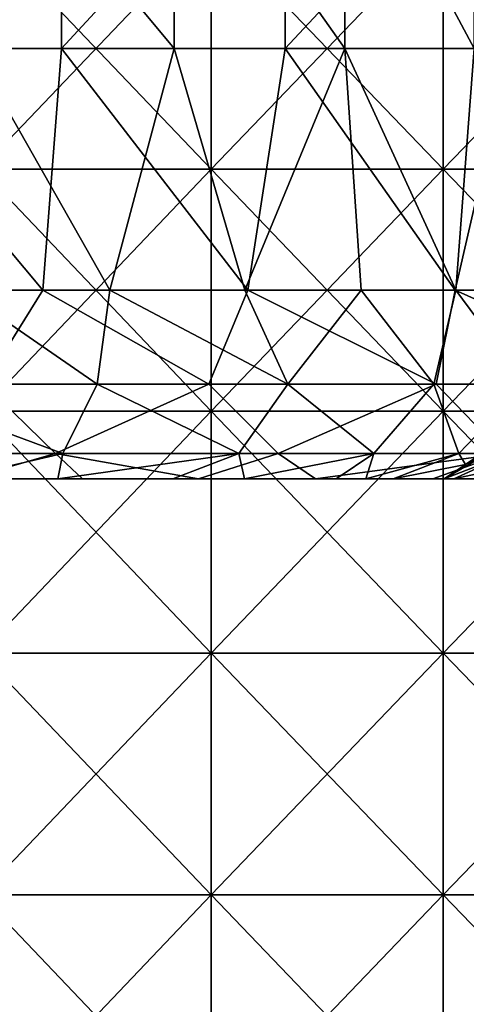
# Model space of a CAD drawing. Header units: inches. Extents: x -4.75 to 4.5, y 0 to 1.88.
# Tile 132 of 256: x -1.09 to -0.94, y 0.33 to 0.65. Entities that reach past the tile are written whole.
import ezdxf

# ---------------------------------------------------------------- set-up
doc = ezdxf.new("R2010")
doc.units = ezdxf.units.IN
doc.header["$LTSCALE"] = 101.851852
doc.header["$MEASUREMENT"] = 0
for name, color, linetype in [('10', 7, 'CONTINUOUS'), ('105', 7, 'CONTINUOUS'), ('11', 7, 'CONTINUOUS'), ('12', 7, 'CONTINUOUS'), ('147', 7, 'CONTINUOUS'), ('154', 7, 'CONTINUOUS'), ('155', 7, 'CONTINUOUS'), ('173', 7, 'CONTINUOUS')]:
    doc.layers.add(name, color=color, linetype=linetype)

msp = doc.modelspace()

# ---------------------------------------------------------------- linework, layer by layer
at = {"layer": '10', "color": 13, "linetype": 'Continuous', "true_color": 0xd67263}
for points in [[(-1.08834, 0.5, 1.6154), (-1.16608, 0.5, 1.6154), (-1.14379, 0.5, 1.69548), (-1.08834, 0.5, 1.6154)], [(-1.16608, 0.5, 1.6154), (-1.08834, 0.5, 1.6154), (-1.08887, 0.5, 1.53532), (-1.16608, 0.5, 1.6154)], [(-1.10111, 0.5, 1.93572), (-1.0789, 0.5, 1.85564), (-1.15883, 0.5, 1.85564), (-1.10111, 0.5, 1.93572)], [(-1.0789, 0.5, 1.85564), (-1.1523, 0.5, 1.77556), (-1.15883, 0.5, 1.85564), (-1.0789, 0.5, 1.85564)], [(-1.07719, 0.5, 0.57436), (-1.107, 0.5, 0.49428), (-1.15704, 0.5, 0.57436), (-1.07719, 0.5, 0.57436)], [(-1.07719, 0.5, 0.57436), (-1.15704, 0.5, 0.57436), (-1.15135, 0.5, 0.65444), (-1.07719, 0.5, 0.57436)], [(-1.15523, 0.5, 0.89468), (-1.1527, 0.5, 0.97476), (-1.07554, 0.5, 0.89468), (-1.15523, 0.5, 0.89468)], [(-1.15523, 0.5, 0.89468), (-1.07554, 0.5, 0.89468), (-1.11016, 0.5, 0.8146), (-1.15523, 0.5, 0.89468)], [(-1.1527, 0.5, 0.97476), (-1.07432, 0.5, 0.97476), (-1.07554, 0.5, 0.89468), (-1.1527, 0.5, 0.97476)], [(-1.07432, 0.5, 0.97476), (-1.1527, 0.5, 0.97476), (-1.1072, 0.5, 1.05484), (-1.07432, 0.5, 0.97476)], [(-1.0724, 0.5, 2.0158), (-1.15238, 0.5, 2.0158), (-1.0974, 0.5, 2.09588), (-1.0724, 0.5, 2.0158)], [(-1.15238, 0.5, 2.0158), (-1.0724, 0.5, 2.0158), (-1.10111, 0.5, 1.93572), (-1.15238, 0.5, 2.0158)], [(-1.07281, 0.5, 1.77556), (-1.14379, 0.5, 1.69548), (-1.1523, 0.5, 1.77556), (-1.07281, 0.5, 1.77556)], [(-1.07281, 0.5, 1.77556), (-1.1523, 0.5, 1.77556), (-1.0789, 0.5, 1.85564), (-1.07281, 0.5, 1.77556)], [(-1.07267, 0.5, 2.17596), (-1.0974, 0.5, 2.09588), (-1.15213, 0.5, 2.17596), (-1.07267, 0.5, 2.17596)], [(-1.07267, 0.5, 2.17596), (-1.15213, 0.5, 2.17596), (-1.137, 0.5, 2.25604), (-1.07267, 0.5, 2.17596)], [(-1.07197, 0.5, 0.65444), (-1.07719, 0.5, 0.57436), (-1.15135, 0.5, 0.65444), (-1.07197, 0.5, 0.65444)], [(-1.07197, 0.5, 0.65444), (-1.15135, 0.5, 0.65444), (-1.11894, 0.5, 0.73452), (-1.07197, 0.5, 0.65444)], [(-1.1072, 0.5, 1.05484), (-1.14706, 0.5, 1.13492), (-1.06795, 0.5, 1.13492), (-1.1072, 0.5, 1.05484)], [(-1.14706, 0.5, 1.13492), (-1.10719, 0.5, 1.215), (-1.06795, 0.5, 1.13492), (-1.14706, 0.5, 1.13492)], [(-1.06662, 0.5, 2.49628), (-1.13388, 0.5, 2.4162), (-1.14564, 0.5, 2.49628), (-1.06662, 0.5, 2.49628)], [(-1.06662, 0.5, 2.49628), (-1.14564, 0.5, 2.49628), (-1.1374, 0.5, 2.57662), (-1.06662, 0.5, 2.49628)], [(-1.0649, 0.5, 1.69548), (-1.08834, 0.5, 1.6154), (-1.14379, 0.5, 1.69548), (-1.0649, 0.5, 1.69548)], [(-1.0649, 0.5, 1.69548), (-1.14379, 0.5, 1.69548), (-1.07281, 0.5, 1.77556), (-1.0649, 0.5, 1.69548)], [(-1.13817, 0.5, 1.29472), (-1.13654, 0.5, 1.2991), (-1.0603, 0.5, 1.29508), (-1.13817, 0.5, 1.29472)], [(-1.13817, 0.5, 1.29472), (-1.0603, 0.5, 1.29508), (-1.10719, 0.5, 1.215), (-1.13817, 0.5, 1.29472)], [(-1.0588, 0.5, 2.57636), (-1.06662, 0.5, 2.49628), (-1.1374, 0.5, 2.57662), (-1.0588, 0.5, 2.57636)], [(-1.0588, 0.5, 2.57636), (-1.1374, 0.5, 2.57662), (-1.06781, 0.5, 2.60621), (-1.0588, 0.5, 2.57636)], [(-1.1374, 0.5, 2.57662), (-1.10594, 0.5, 2.59027), (-1.06781, 0.5, 2.60621), (-1.1374, 0.5, 2.57662)], [(-1.0586, 0.5, 2.25604), (-1.07267, 0.5, 2.17596), (-1.137, 0.5, 2.25604), (-1.0586, 0.5, 2.25604)], [(-1.0586, 0.5, 2.25604), (-1.137, 0.5, 2.25604), (-1.10085, 0.5, 2.33612), (-1.0586, 0.5, 2.25604)], [(-1.13654, 0.5, 1.2991), (-1.1209, 0.5, 1.3747), (-1.0603, 0.5, 1.29508), (-1.13654, 0.5, 1.2991)], [(-1.13605, 0.5, -0.06628), (-1.10786, 0.5, 0.0138), (-1.0571, 0.5, -0.06628), (-1.13605, 0.5, -0.06628)], [(-1.13605, 0.5, -0.06628), (-1.0571, 0.5, -0.06628), (-1.09675, 0.5, -0.14636), (-1.13605, 0.5, -0.06628)], [(-1.05567, 0.5, 2.4162), (-1.10085, 0.5, 2.33612), (-1.13388, 0.5, 2.4162), (-1.05567, 0.5, 2.4162)], [(-1.05567, 0.5, 2.4162), (-1.13388, 0.5, 2.4162), (-1.06662, 0.5, 2.49628), (-1.05567, 0.5, 2.4162)], [(-1.05363, 0.5, 1.45524), (-1.1204, 0.5, 1.391), (-1.12828, 0.5, 1.45583), (-1.05363, 0.5, 1.45524)], [(-1.05363, 0.5, 1.45524), (-1.12828, 0.5, 1.45583), (-1.08887, 0.5, 1.53532), (-1.05363, 0.5, 1.45524)], [(-1.1209, 0.5, 1.3747), (-1.1204, 0.5, 1.391), (-1.05363, 0.5, 1.45524), (-1.1209, 0.5, 1.3747)], [(-1.04572, 0.5, 1.37516), (-1.1209, 0.5, 1.3747), (-1.05363, 0.5, 1.45524), (-1.04572, 0.5, 1.37516)], [(-1.1209, 0.5, 1.3747), (-1.04572, 0.5, 1.37516), (-1.0603, 0.5, 1.29508), (-1.1209, 0.5, 1.3747)], [(-1.039, 0.5, 0.73452), (-1.07197, 0.5, 0.65444), (-1.11894, 0.5, 0.73452), (-1.039, 0.5, 0.73452)], [(-1.039, 0.5, 0.73452), (-1.11894, 0.5, 0.73452), (-1.11016, 0.5, 0.8146), (-1.039, 0.5, 0.73452)], [(-1.03886, 0.5, 0.33412), (-1.09878, 0.5, 0.25404), (-1.11871, 0.5, 0.33412), (-1.03886, 0.5, 0.33412)], [(-1.03886, 0.5, 0.33412), (-1.11871, 0.5, 0.33412), (-1.11285, 0.5, 0.4142), (-1.03886, 0.5, 0.33412)], [(-1.03338, 0.5, 0.4142), (-1.03886, 0.5, 0.33412), (-1.11285, 0.5, 0.4142), (-1.03338, 0.5, 0.4142)], [(-1.03338, 0.5, 0.4142), (-1.11285, 0.5, 0.4142), (-1.107, 0.5, 0.49428), (-1.03338, 0.5, 0.4142)], [(-1.11049, 0.5, -0.22708), (-1.09675, 0.5, -0.14636), (-1.07597, 0.5, -0.20776), (-1.11049, 0.5, -0.22708)], [(-1.07554, 0.5, 0.89468), (-1.03089, 0.5, 0.8146), (-1.11016, 0.5, 0.8146), (-1.07554, 0.5, 0.89468)], [(-1.03089, 0.5, 0.8146), (-1.039, 0.5, 0.73452), (-1.11016, 0.5, 0.8146), (-1.03089, 0.5, 0.8146)], [(-1.10786, 0.5, 0.17396), (-1.09878, 0.5, 0.25404), (-1.03643, 0.5, 0.17396), (-1.10786, 0.5, 0.17396)], [(-1.10786, 0.5, 0.17396), (-1.03643, 0.5, 0.17396), (-1.10786, 0.5, 0.09388), (-1.10786, 0.5, 0.17396)], [(-1.10786, 0.5, 0.09388), (-1.03643, 0.5, 0.17396), (-1.03643, 0.5, 0.09388), (-1.10786, 0.5, 0.09388)], [(-1.10786, 0.5, 0.09388), (-1.03643, 0.5, 0.09388), (-1.10786, 0.5, 0.0138), (-1.10786, 0.5, 0.09388)], [(-1.10786, 0.5, 0.0138), (-1.03643, 0.5, 0.09388), (-1.03643, 0.5, 0.0138), (-1.10786, 0.5, 0.0138)], [(-1.10786, 0.5, 0.0138), (-1.03643, 0.5, 0.0138), (-1.0571, 0.5, -0.06628), (-1.10786, 0.5, 0.0138)], [(-1.02809, 0.5, 1.05484), (-1.07432, 0.5, 0.97476), (-1.1072, 0.5, 1.05484), (-1.02809, 0.5, 1.05484)], [(-1.02809, 0.5, 1.05484), (-1.1072, 0.5, 1.05484), (-1.06795, 0.5, 1.13492), (-1.02809, 0.5, 1.05484)], [(-1.10719, 0.5, 1.215), (-1.0603, 0.5, 1.29508), (-1.02811, 0.5, 1.215), (-1.10719, 0.5, 1.215)], [(-1.10719, 0.5, 1.215), (-1.02811, 0.5, 1.215), (-1.06795, 0.5, 1.13492), (-1.10719, 0.5, 1.215)], [(-1.02791, 0.5, 0.49428), (-1.03338, 0.5, 0.4142), (-1.107, 0.5, 0.49428), (-1.02791, 0.5, 0.49428)], [(-1.02791, 0.5, 0.49428), (-1.107, 0.5, 0.49428), (-1.07719, 0.5, 0.57436), (-1.02791, 0.5, 0.49428)], [(-1.10111, 0.5, 1.93572), (-1.0724, 0.5, 2.0158), (-1.02244, 0.5, 1.93572), (-1.10111, 0.5, 1.93572)], [(-1.10111, 0.5, 1.93572), (-1.02244, 0.5, 1.93572), (-1.0789, 0.5, 1.85564), (-1.10111, 0.5, 1.93572)], [(-1.0222, 0.5, 2.33612), (-1.0586, 0.5, 2.25604), (-1.10085, 0.5, 2.33612), (-1.0222, 0.5, 2.33612)], [(-1.0222, 0.5, 2.33612), (-1.10085, 0.5, 2.33612), (-1.05567, 0.5, 2.4162), (-1.0222, 0.5, 2.33612)], [(-1.02129, 0.5, 0.25404), (-1.09878, 0.5, 0.25404), (-1.03886, 0.5, 0.33412), (-1.02129, 0.5, 0.25404)], [(-1.09878, 0.5, 0.25404), (-1.02129, 0.5, 0.25404), (-1.03643, 0.5, 0.17396), (-1.09878, 0.5, 0.25404)], [(-1.01902, 0.5, 2.09588), (-1.0724, 0.5, 2.0158), (-1.0974, 0.5, 2.09588), (-1.01902, 0.5, 2.09588)], [(-1.01902, 0.5, 2.09588), (-1.0974, 0.5, 2.09588), (-1.07267, 0.5, 2.17596), (-1.01902, 0.5, 2.09588)], [(-1.09675, 0.5, -0.14636), (-1.0571, 0.5, -0.06628), (-1.01423, 0.5, -0.14892), (-1.09675, 0.5, -0.14636)], [(-1.09675, 0.5, -0.14636), (-1.01423, 0.5, -0.14892), (-1.07597, 0.5, -0.20776), (-1.09675, 0.5, -0.14636)], [(-1.05363, 0.5, 1.45524), (-1.08887, 0.5, 1.53532), (-1.0111, 0.5, 1.53532), (-1.05363, 0.5, 1.45524)], [(-1.08887, 0.5, 1.53532), (-1.08834, 0.5, 1.6154), (-1.0111, 0.5, 1.53532), (-1.08887, 0.5, 1.53532)], [(-1.0106, 0.5, 1.6154), (-1.08834, 0.5, 1.6154), (-1.0649, 0.5, 1.69548), (-1.0106, 0.5, 1.6154)], [(-1.08834, 0.5, 1.6154), (-1.0106, 0.5, 1.6154), (-1.0111, 0.5, 1.53532), (-1.08834, 0.5, 1.6154)], [(-1.02244, 0.5, 1.93572), (-0.99896, 0.5, 1.85564), (-1.0789, 0.5, 1.85564), (-1.02244, 0.5, 1.93572)], [(-0.99896, 0.5, 1.85564), (-1.07281, 0.5, 1.77556), (-1.0789, 0.5, 1.85564), (-0.99896, 0.5, 1.85564)], [(-0.99733, 0.5, 0.57436), (-1.02791, 0.5, 0.49428), (-1.07719, 0.5, 0.57436), (-0.99733, 0.5, 0.57436)], [(-0.99733, 0.5, 0.57436), (-1.07719, 0.5, 0.57436), (-1.07197, 0.5, 0.65444), (-0.99733, 0.5, 0.57436)], [(-1.07597, 0.5, -0.20776), (-1.01423, 0.5, -0.14892), (-1.03798, 0.5, -0.17654), (-1.07597, 0.5, -0.20776)], [(-1.07432, 0.5, 0.97476), (-0.99594, 0.5, 0.97476), (-1.07554, 0.5, 0.89468), (-1.07432, 0.5, 0.97476)], [(-1.07554, 0.5, 0.89468), (-0.99594, 0.5, 0.97476), (-0.99585, 0.5, 0.89468), (-1.07554, 0.5, 0.89468)], [(-1.07554, 0.5, 0.89468), (-0.99585, 0.5, 0.89468), (-1.03089, 0.5, 0.8146), (-1.07554, 0.5, 0.89468)], [(-0.99594, 0.5, 0.97476), (-1.07432, 0.5, 0.97476), (-1.02809, 0.5, 1.05484), (-0.99594, 0.5, 0.97476)], [(-0.99332, 0.5, 1.77556), (-1.0649, 0.5, 1.69548), (-1.07281, 0.5, 1.77556), (-0.99332, 0.5, 1.77556)], [(-0.99332, 0.5, 1.77556), (-1.07281, 0.5, 1.77556), (-0.99896, 0.5, 1.85564), (-0.99332, 0.5, 1.77556)], [(-0.99321, 0.5, 2.17596), (-1.01902, 0.5, 2.09588), (-1.07267, 0.5, 2.17596), (-0.99321, 0.5, 2.17596)], [(-0.99321, 0.5, 2.17596), (-1.07267, 0.5, 2.17596), (-1.0586, 0.5, 2.25604), (-0.99321, 0.5, 2.17596)], [(-0.99242, 0.5, 2.0158), (-1.0724, 0.5, 2.0158), (-1.01902, 0.5, 2.09588), (-0.99242, 0.5, 2.0158)], [(-1.0724, 0.5, 2.0158), (-0.99242, 0.5, 2.0158), (-1.02244, 0.5, 1.93572), (-1.0724, 0.5, 2.0158)], [(-0.99259, 0.5, 0.65444), (-0.99733, 0.5, 0.57436), (-1.07197, 0.5, 0.65444), (-0.99259, 0.5, 0.65444)], [(-0.99259, 0.5, 0.65444), (-1.07197, 0.5, 0.65444), (-1.039, 0.5, 0.73452), (-0.99259, 0.5, 0.65444)], [(-1.02809, 0.5, 1.05484), (-1.06795, 0.5, 1.13492), (-0.98884, 0.5, 1.13492), (-1.02809, 0.5, 1.05484)], [(-1.06795, 0.5, 1.13492), (-1.02811, 0.5, 1.215), (-0.98884, 0.5, 1.13492), (-1.06795, 0.5, 1.13492)], [(-1.02941, 0.5, 2.62161), (-1.0588, 0.5, 2.57636), (-1.06781, 0.5, 2.60621), (-1.02941, 0.5, 2.62161)], [(-0.9876, 0.5, 2.49628), (-1.05567, 0.5, 2.4162), (-1.06662, 0.5, 2.49628), (-0.9876, 0.5, 2.49628)], [(-0.9876, 0.5, 2.49628), (-1.06662, 0.5, 2.49628), (-1.0588, 0.5, 2.57636), (-0.9876, 0.5, 2.49628)], [(-0.986, 0.5, 1.69548), (-1.0106, 0.5, 1.6154), (-1.0649, 0.5, 1.69548), (-0.986, 0.5, 1.69548)], [(-0.986, 0.5, 1.69548), (-1.0649, 0.5, 1.69548), (-0.99332, 0.5, 1.77556), (-0.986, 0.5, 1.69548)], [(-1.0603, 0.5, 1.29508), (-1.04572, 0.5, 1.37516), (-0.98176, 0.5, 1.29508), (-1.0603, 0.5, 1.29508)], [(-1.0603, 0.5, 1.29508), (-0.98176, 0.5, 1.29508), (-1.02811, 0.5, 1.215), (-1.0603, 0.5, 1.29508)], [(-0.98036, 0.5, 2.57636), (-0.9876, 0.5, 2.49628), (-1.0588, 0.5, 2.57636), (-0.98036, 0.5, 2.57636)], [(-0.98036, 0.5, 2.57636), (-1.0588, 0.5, 2.57636), (-0.99077, 0.5, 2.63645), (-0.98036, 0.5, 2.57636)], [(-0.99077, 0.5, 2.63645), (-1.0588, 0.5, 2.57636), (-1.02941, 0.5, 2.62161), (-0.99077, 0.5, 2.63645)], [(-0.98019, 0.5, 2.25604), (-0.99321, 0.5, 2.17596), (-1.0586, 0.5, 2.25604), (-0.98019, 0.5, 2.25604)], [(-0.98019, 0.5, 2.25604), (-1.0586, 0.5, 2.25604), (-1.0222, 0.5, 2.33612), (-0.98019, 0.5, 2.25604)], [(-1.0571, 0.5, -0.06628), (-1.03643, 0.5, 0.0138), (-0.97413, 0.5, -0.06693), (-1.0571, 0.5, -0.06628)], [(-1.0571, 0.5, -0.06628), (-0.97413, 0.5, -0.06693), (-1.01423, 0.5, -0.14892), (-1.0571, 0.5, -0.06628)], [(-0.97746, 0.5, 2.4162), (-1.0222, 0.5, 2.33612), (-1.05567, 0.5, 2.4162), (-0.97746, 0.5, 2.4162)], [(-0.97746, 0.5, 2.4162), (-1.05567, 0.5, 2.4162), (-0.9876, 0.5, 2.49628), (-0.97746, 0.5, 2.4162)], [(-0.97558, 0.5, 1.45524), (-1.04572, 0.5, 1.37516), (-1.05363, 0.5, 1.45524), (-0.97558, 0.5, 1.45524)], [(-0.97558, 0.5, 1.45524), (-1.05363, 0.5, 1.45524), (-1.0111, 0.5, 1.53532), (-0.97558, 0.5, 1.45524)], [(-0.96826, 0.5, 1.37516), (-1.04572, 0.5, 1.37516), (-0.97558, 0.5, 1.45524), (-0.96826, 0.5, 1.37516)], [(-1.04572, 0.5, 1.37516), (-0.96826, 0.5, 1.37516), (-0.98176, 0.5, 1.29508), (-1.04572, 0.5, 1.37516)], [(-0.95905, 0.5, 0.73452), (-0.99259, 0.5, 0.65444), (-1.039, 0.5, 0.73452), (-0.95905, 0.5, 0.73452)], [(-0.95905, 0.5, 0.73452), (-1.039, 0.5, 0.73452), (-1.03089, 0.5, 0.8146), (-0.95905, 0.5, 0.73452)], [(-0.95902, 0.5, 0.33412), (-1.02129, 0.5, 0.25404), (-1.03886, 0.5, 0.33412), (-0.95902, 0.5, 0.33412)], [(-0.95902, 0.5, 0.33412), (-1.03886, 0.5, 0.33412), (-1.03338, 0.5, 0.4142), (-0.95902, 0.5, 0.33412)], [(-1.03643, 0.5, 0.17396), (-1.02129, 0.5, 0.25404), (-0.965, 0.5, 0.187), (-1.03643, 0.5, 0.17396)], [(-0.965, 0.5, 0.17396), (-1.03643, 0.5, 0.17396), (-0.965, 0.5, 0.187), (-0.965, 0.5, 0.17396)], [(-1.03643, 0.5, 0.17396), (-0.965, 0.5, 0.17396), (-1.03643, 0.5, 0.09388), (-1.03643, 0.5, 0.17396)], [(-1.03643, 0.5, 0.09388), (-0.965, 0.5, 0.17396), (-0.965, 0.5, 0.16008), (-1.03643, 0.5, 0.09388)], [(-0.965, 0.5, 0.09388), (-1.03643, 0.5, 0.09388), (-0.965, 0.5, 0.16008), (-0.965, 0.5, 0.09388)], [(-1.03643, 0.5, 0.09388), (-0.965, 0.5, 0.09388), (-1.03643, 0.5, 0.0138), (-1.03643, 0.5, 0.09388)], [(-1.03643, 0.5, 0.0138), (-0.965, 0.5, 0.09388), (-0.965, 0.5, 0.08), (-1.03643, 0.5, 0.0138)], [(-0.965, 0.5, 0.0138), (-1.03643, 0.5, 0.0138), (-0.965, 0.5, 0.08), (-0.965, 0.5, 0.0138)], [(-1.03643, 0.5, 0.0138), (-0.965, 0.5, 0.0138), (-0.97413, 0.5, -0.06693), (-1.03643, 0.5, 0.0138)], [(-0.95392, 0.5, 0.4142), (-0.95902, 0.5, 0.33412), (-1.03338, 0.5, 0.4142), (-0.95392, 0.5, 0.4142)], [(-0.95392, 0.5, 0.4142), (-1.03338, 0.5, 0.4142), (-1.02791, 0.5, 0.49428), (-0.95392, 0.5, 0.4142)], [(-0.99585, 0.5, 0.89468), (-0.95161, 0.5, 0.8146), (-1.03089, 0.5, 0.8146), (-0.99585, 0.5, 0.89468)], [(-0.95161, 0.5, 0.8146), (-0.95905, 0.5, 0.73452), (-1.03089, 0.5, 0.8146), (-0.95161, 0.5, 0.8146)], [(-1.02811, 0.5, 1.215), (-0.98176, 0.5, 1.29508), (-0.94902, 0.5, 1.215), (-1.02811, 0.5, 1.215)], [(-1.02811, 0.5, 1.215), (-0.94902, 0.5, 1.215), (-0.98884, 0.5, 1.13492), (-1.02811, 0.5, 1.215)], [(-0.94898, 0.5, 1.05484), (-0.99594, 0.5, 0.97476), (-1.02809, 0.5, 1.05484), (-0.94898, 0.5, 1.05484)], [(-0.94898, 0.5, 1.05484), (-1.02809, 0.5, 1.05484), (-0.98884, 0.5, 1.13492), (-0.94898, 0.5, 1.05484)], [(-0.94881, 0.5, 0.49428), (-0.95392, 0.5, 0.4142), (-1.02791, 0.5, 0.49428), (-0.94881, 0.5, 0.49428)], [(-0.94881, 0.5, 0.49428), (-1.02791, 0.5, 0.49428), (-0.99733, 0.5, 0.57436), (-0.94881, 0.5, 0.49428)], [(-1.02244, 0.5, 1.93572), (-0.99242, 0.5, 2.0158), (-0.94377, 0.5, 1.93572), (-1.02244, 0.5, 1.93572)], [(-1.02244, 0.5, 1.93572), (-0.94377, 0.5, 1.93572), (-0.99896, 0.5, 1.85564), (-1.02244, 0.5, 1.93572)], [(-0.94355, 0.5, 2.33612), (-0.98019, 0.5, 2.25604), (-1.0222, 0.5, 2.33612), (-0.94355, 0.5, 2.33612)], [(-0.94355, 0.5, 2.33612), (-1.0222, 0.5, 2.33612), (-0.97746, 0.5, 2.4162), (-0.94355, 0.5, 2.33612)], [(-0.94493, 0.5, 0.25506), (-1.02129, 0.5, 0.25404), (-0.95902, 0.5, 0.33412), (-0.94493, 0.5, 0.25506)], [(-1.02129, 0.5, 0.25404), (-0.94493, 0.5, 0.25506), (-0.9482, 0.5, 0.24965), (-1.02129, 0.5, 0.25404)], [(-0.965, 0.5, 0.187), (-1.02129, 0.5, 0.25404), (-0.9482, 0.5, 0.24965), (-0.965, 0.5, 0.187)], [(-0.94064, 0.5, 2.09588), (-0.99242, 0.5, 2.0158), (-1.01902, 0.5, 2.09588), (-0.94064, 0.5, 2.09588)], [(-0.94064, 0.5, 2.09588), (-1.01902, 0.5, 2.09588), (-0.99321, 0.5, 2.17596), (-0.94064, 0.5, 2.09588)], [(-1.01423, 0.5, -0.14892), (-0.97413, 0.5, -0.06693), (-0.98387, 0.5, -0.09516), (-1.01423, 0.5, -0.14892)], [(-0.97558, 0.5, 1.45524), (-1.0111, 0.5, 1.53532), (-0.93332, 0.5, 1.53532), (-0.97558, 0.5, 1.45524)], [(-1.0111, 0.5, 1.53532), (-1.0106, 0.5, 1.6154), (-0.93332, 0.5, 1.53532), (-1.0111, 0.5, 1.53532)], [(-0.93286, 0.5, 1.6154), (-1.0106, 0.5, 1.6154), (-0.986, 0.5, 1.69548), (-0.93286, 0.5, 1.6154)], [(-1.0106, 0.5, 1.6154), (-0.93286, 0.5, 1.6154), (-0.93332, 0.5, 1.53532), (-1.0106, 0.5, 1.6154)], [(-0.94377, 0.5, 1.93572), (-0.91902, 0.5, 1.85564), (-0.99896, 0.5, 1.85564), (-0.94377, 0.5, 1.93572)], [(-0.91902, 0.5, 1.85564), (-0.99332, 0.5, 1.77556), (-0.99896, 0.5, 1.85564), (-0.91902, 0.5, 1.85564)], [(-0.91747, 0.5, 0.57436), (-0.94881, 0.5, 0.49428), (-0.99733, 0.5, 0.57436), (-0.91747, 0.5, 0.57436)], [(-0.91747, 0.5, 0.57436), (-0.99733, 0.5, 0.57436), (-0.99259, 0.5, 0.65444), (-0.91747, 0.5, 0.57436)], [(-0.99594, 0.5, 0.97476), (-0.91757, 0.5, 0.97476), (-0.99585, 0.5, 0.89468), (-0.99594, 0.5, 0.97476)], [(-0.91757, 0.5, 0.97476), (-0.99594, 0.5, 0.97476), (-0.94898, 0.5, 1.05484), (-0.91757, 0.5, 0.97476)], [(-0.99585, 0.5, 0.89468), (-0.91757, 0.5, 0.97476), (-0.91616, 0.5, 0.89468), (-0.99585, 0.5, 0.89468)], [(-0.99585, 0.5, 0.89468), (-0.91616, 0.5, 0.89468), (-0.95161, 0.5, 0.8146), (-0.99585, 0.5, 0.89468)], [(-0.91383, 0.5, 1.77556), (-0.986, 0.5, 1.69548), (-0.99332, 0.5, 1.77556), (-0.91383, 0.5, 1.77556)], [(-0.91383, 0.5, 1.77556), (-0.99332, 0.5, 1.77556), (-0.91902, 0.5, 1.85564), (-0.91383, 0.5, 1.77556)], [(-0.91375, 0.5, 2.17596), (-0.94064, 0.5, 2.09588), (-0.99321, 0.5, 2.17596), (-0.91375, 0.5, 2.17596)], [(-0.91375, 0.5, 2.17596), (-0.99321, 0.5, 2.17596), (-0.98019, 0.5, 2.25604), (-0.91375, 0.5, 2.17596)], [(-0.91321, 0.5, 0.65444), (-0.91747, 0.5, 0.57436), (-0.99259, 0.5, 0.65444), (-0.91321, 0.5, 0.65444)], [(-0.91321, 0.5, 0.65444), (-0.99259, 0.5, 0.65444), (-0.95905, 0.5, 0.73452), (-0.91321, 0.5, 0.65444)], [(-0.91244, 0.5, 2.0158), (-0.99242, 0.5, 2.0158), (-0.94064, 0.5, 2.09588), (-0.91244, 0.5, 2.0158)], [(-0.99242, 0.5, 2.0158), (-0.91244, 0.5, 2.0158), (-0.94377, 0.5, 1.93572), (-0.99242, 0.5, 2.0158)], [(-0.95193, 0.5, 2.65073), (-0.98036, 0.5, 2.57636), (-0.99077, 0.5, 2.63645), (-0.95193, 0.5, 2.65073)], [(-0.94898, 0.5, 1.05484), (-0.98884, 0.5, 1.13492), (-0.90974, 0.5, 1.13492), (-0.94898, 0.5, 1.05484)], [(-0.98884, 0.5, 1.13492), (-0.94902, 0.5, 1.215), (-0.90974, 0.5, 1.13492), (-0.98884, 0.5, 1.13492)], [(-0.90859, 0.5, 2.49628), (-0.97746, 0.5, 2.4162), (-0.9876, 0.5, 2.49628), (-0.90859, 0.5, 2.49628)], [(-0.90859, 0.5, 2.49628), (-0.9876, 0.5, 2.49628), (-0.98036, 0.5, 2.57636), (-0.90859, 0.5, 2.49628)], [(-0.9071, 0.5, 1.69548), (-0.93286, 0.5, 1.6154), (-0.986, 0.5, 1.69548), (-0.9071, 0.5, 1.69548)], [(-0.9071, 0.5, 1.69548), (-0.986, 0.5, 1.69548), (-0.91383, 0.5, 1.77556), (-0.9071, 0.5, 1.69548)], [(-0.98176, 0.5, 1.29508), (-0.96826, 0.5, 1.37516), (-0.90322, 0.5, 1.29508), (-0.98176, 0.5, 1.29508)], [(-0.98176, 0.5, 1.29508), (-0.90322, 0.5, 1.29508), (-0.94902, 0.5, 1.215), (-0.98176, 0.5, 1.29508)], [(-0.90191, 0.5, 2.57636), (-0.90859, 0.5, 2.49628), (-0.98036, 0.5, 2.57636), (-0.90191, 0.5, 2.57636)], [(-0.90191, 0.5, 2.57636), (-0.98036, 0.5, 2.57636), (-0.93531, 0.5, 2.65664), (-0.90191, 0.5, 2.57636)], [(-0.93531, 0.5, 2.65664), (-0.98036, 0.5, 2.57636), (-0.95193, 0.5, 2.65073), (-0.93531, 0.5, 2.65664)], [(-0.90179, 0.5, 2.25604), (-0.91375, 0.5, 2.17596), (-0.98019, 0.5, 2.25604), (-0.90179, 0.5, 2.25604)], [(-0.90179, 0.5, 2.25604), (-0.98019, 0.5, 2.25604), (-0.94355, 0.5, 2.33612), (-0.90179, 0.5, 2.25604)], [(-0.89926, 0.5, 2.4162), (-0.94355, 0.5, 2.33612), (-0.97746, 0.5, 2.4162), (-0.89926, 0.5, 2.4162)], [(-0.89926, 0.5, 2.4162), (-0.97746, 0.5, 2.4162), (-0.90859, 0.5, 2.49628), (-0.89926, 0.5, 2.4162)], [(-0.89754, 0.5, 1.45524), (-0.96826, 0.5, 1.37516), (-0.97558, 0.5, 1.45524), (-0.89754, 0.5, 1.45524)], [(-0.89754, 0.5, 1.45524), (-0.97558, 0.5, 1.45524), (-0.93332, 0.5, 1.53532), (-0.89754, 0.5, 1.45524)], [(-0.97413, 0.5, -0.06693), (-0.965, 0.5, 0.0138), (-0.965, 0.5), (-0.97413, 0.5, -0.06693)], [(-0.8908, 0.5, 1.37516), (-0.96826, 0.5, 1.37516), (-0.89754, 0.5, 1.45524), (-0.8908, 0.5, 1.37516)], [(-0.96826, 0.5, 1.37516), (-0.8908, 0.5, 1.37516), (-0.90322, 0.5, 1.29508), (-0.96826, 0.5, 1.37516)], [(-0.87911, 0.5, 0.73452), (-0.91321, 0.5, 0.65444), (-0.95905, 0.5, 0.73452), (-0.87911, 0.5, 0.73452)], [(-0.87911, 0.5, 0.73452), (-0.95905, 0.5, 0.73452), (-0.95161, 0.5, 0.8146), (-0.87911, 0.5, 0.73452)], [(-0.87918, 0.5, 0.33412), (-0.94493, 0.5, 0.25506), (-0.95902, 0.5, 0.33412), (-0.87918, 0.5, 0.33412)], [(-0.87918, 0.5, 0.33412), (-0.95902, 0.5, 0.33412), (-0.95392, 0.5, 0.4142), (-0.87918, 0.5, 0.33412)], [(-0.87445, 0.5, 0.4142), (-0.87918, 0.5, 0.33412), (-0.95392, 0.5, 0.4142), (-0.87445, 0.5, 0.4142)], [(-0.87445, 0.5, 0.4142), (-0.95392, 0.5, 0.4142), (-0.94881, 0.5, 0.49428), (-0.87445, 0.5, 0.4142)], [(-0.91616, 0.5, 0.89468), (-0.87234, 0.5, 0.8146), (-0.95161, 0.5, 0.8146), (-0.91616, 0.5, 0.89468)], [(-0.87234, 0.5, 0.8146), (-0.87911, 0.5, 0.73452), (-0.95161, 0.5, 0.8146), (-0.87234, 0.5, 0.8146)], [(-0.94902, 0.5, 1.215), (-0.90322, 0.5, 1.29508), (-0.86994, 0.5, 1.215), (-0.94902, 0.5, 1.215)], [(-0.94902, 0.5, 1.215), (-0.86994, 0.5, 1.215), (-0.90974, 0.5, 1.13492), (-0.94902, 0.5, 1.215)], [(-0.86987, 0.5, 1.05484), (-0.91757, 0.5, 0.97476), (-0.94898, 0.5, 1.05484), (-0.86987, 0.5, 1.05484)], [(-0.86987, 0.5, 1.05484), (-0.94898, 0.5, 1.05484), (-0.90974, 0.5, 1.13492), (-0.86987, 0.5, 1.05484)], [(-0.86972, 0.5, 0.49428), (-0.87445, 0.5, 0.4142), (-0.94881, 0.5, 0.49428), (-0.86972, 0.5, 0.49428)], [(-0.86972, 0.5, 0.49428), (-0.94881, 0.5, 0.49428), (-0.91747, 0.5, 0.57436), (-0.86972, 0.5, 0.49428)], [(-0.90215, 0.5, 0.2957), (-0.94493, 0.5, 0.25506), (-0.87918, 0.5, 0.33412), (-0.90215, 0.5, 0.2957)], [(-0.94377, 0.5, 1.93572), (-0.91244, 0.5, 2.0158), (-0.8651, 0.5, 1.93572), (-0.94377, 0.5, 1.93572)], [(-0.94377, 0.5, 1.93572), (-0.8651, 0.5, 1.93572), (-0.91902, 0.5, 1.85564), (-0.94377, 0.5, 1.93572)], [(-0.8649, 0.5, 2.33612), (-0.90179, 0.5, 2.25604), (-0.94355, 0.5, 2.33612), (-0.8649, 0.5, 2.33612)], [(-0.8649, 0.5, 2.33612), (-0.94355, 0.5, 2.33612), (-0.89926, 0.5, 2.4162), (-0.8649, 0.5, 2.33612)]]:
    msp.add_3dface(points, dxfattribs=at)
at = {"layer": '105', "color": 13, "linetype": 'Continuous', "true_color": 0xd67263}
for points in [[(-1.03748, 0.72258, -0.25718), (-1.10419, 0.72258, -0.29219), (-1.03748, 0.6425, -0.25718), (-1.03748, 0.72258, -0.25718)], [(-1.03748, 0.6425, -0.25718), (-1.10419, 0.72258, -0.29219), (-1.10419, 0.6425, -0.29219), (-1.03748, 0.6425, -0.25718)], [(-0.98109, 0.72258, -0.20723), (-1.03748, 0.72258, -0.25718), (-0.98109, 0.6425, -0.20723), (-0.98109, 0.72258, -0.20723)], [(-0.98109, 0.6425, -0.20723), (-1.03748, 0.72258, -0.25718), (-1.03748, 0.6425, -0.25718), (-0.98109, 0.6425, -0.20723)], [(-0.93829, 0.72258, -0.14523), (-0.98109, 0.72258, -0.20723), (-0.93829, 0.6425, -0.14523), (-0.93829, 0.72258, -0.14523)], [(-0.93829, 0.6425, -0.14523), (-0.98109, 0.72258, -0.20723), (-0.98109, 0.6425, -0.20723), (-0.93829, 0.6425, -0.14523)], [(-1.05875, 0.5625, -0.27063), (-1.10419, 0.6425, -0.29219), (-1.10812, 0.5625, -0.29365), (-1.05875, 0.5625, -0.27063)], [(-1.03748, 0.6425, -0.25718), (-1.10419, 0.6425, -0.29219), (-1.05875, 0.5625, -0.27063), (-1.03748, 0.6425, -0.25718)], [(-1.01413, 0.5625, -0.23939), (-1.03748, 0.6425, -0.25718), (-1.05875, 0.5625, -0.27063), (-1.01413, 0.5625, -0.23939)], [(-0.98109, 0.6425, -0.20723), (-1.03748, 0.6425, -0.25718), (-1.01413, 0.5625, -0.23939), (-0.98109, 0.6425, -0.20723)], [(-0.97561, 0.5625, -0.20087), (-0.98109, 0.6425, -0.20723), (-1.01413, 0.5625, -0.23939), (-0.97561, 0.5625, -0.20087)], [(-0.93829, 0.6425, -0.14523), (-0.98109, 0.6425, -0.20723), (-0.94437, 0.5625, -0.15625), (-0.93829, 0.6425, -0.14523)], [(-0.94437, 0.5625, -0.15625), (-0.98109, 0.6425, -0.20723), (-0.97561, 0.5625, -0.20087), (-0.94437, 0.5625, -0.15625)], [(-0.92135, 0.5625, -0.10688), (-0.93829, 0.6425, -0.14523), (-0.94437, 0.5625, -0.15625), (-0.92135, 0.5625, -0.10688)]]:
    msp.add_3dface(points, dxfattribs=at)
at = {"layer": '11', "color": 13, "linetype": 'Continuous', "true_color": 0xd67263}
for points in [[(-1.07473, 0.6425, 2.67088), (-1.14785, 0.6425, 2.64028), (-1.07473, 0.72258, 2.67088), (-1.07473, 0.6425, 2.67088)], [(-1.07473, 0.72258, 2.67088), (-1.14785, 0.6425, 2.64028), (-1.14785, 0.72258, 2.64028), (-1.07473, 0.72258, 2.67088)], [(-1.0008, 0.6425, 2.69945), (-1.07473, 0.6425, 2.67088), (-1.0008, 0.72258, 2.69945), (-1.0008, 0.6425, 2.69945)], [(-1.0008, 0.72258, 2.69945), (-1.07473, 0.6425, 2.67088), (-1.07473, 0.72258, 2.67088), (-1.0008, 0.72258, 2.69945)], [(-0.92611, 0.6425, 2.72598), (-1.0008, 0.6425, 2.69945), (-0.92611, 0.72258, 2.72598), (-0.92611, 0.6425, 2.72598)], [(-0.92611, 0.72258, 2.72598), (-1.0008, 0.6425, 2.69945), (-1.0008, 0.72258, 2.69945), (-0.92611, 0.72258, 2.72598)], [(-1.08101, 0.5625, 2.66834), (-1.14822, 0.5625, 2.64012), (-1.14785, 0.6425, 2.64028), (-1.08101, 0.5625, 2.66834)], [(-1.07473, 0.6425, 2.67088), (-1.08101, 0.5625, 2.66834), (-1.14785, 0.6425, 2.64028), (-1.07473, 0.6425, 2.67088)], [(-1.01311, 0.5625, 2.69486), (-1.08101, 0.5625, 2.66834), (-1.07473, 0.6425, 2.67088), (-1.01311, 0.5625, 2.69486)], [(-1.0008, 0.6425, 2.69945), (-1.01311, 0.5625, 2.69486), (-1.07473, 0.6425, 2.67088), (-1.0008, 0.6425, 2.69945)], [(-0.94455, 0.5625, 2.71964), (-1.01311, 0.5625, 2.69486), (-1.0008, 0.6425, 2.69945), (-0.94455, 0.5625, 2.71964)], [(-0.92611, 0.6425, 2.72598), (-0.94455, 0.5625, 2.71964), (-1.0008, 0.6425, 2.69945), (-0.92611, 0.6425, 2.72598)], [(-0.87539, 0.5625, 2.74269), (-0.94455, 0.5625, 2.71964), (-0.92611, 0.6425, 2.72598), (-0.87539, 0.5625, 2.74269)]]:
    msp.add_3dface(points, dxfattribs=at)
at = {"layer": '12', "color": 13, "linetype": 'Continuous', "true_color": 0xd67263}
for points in [[(-1.0253, 0.68254, 3.41177), (-1.10158, 0.68254, 3.38791), (-1.0253, 0.60246, 3.41177), (-1.0253, 0.68254, 3.41177)], [(-1.0253, 0.60246, 3.41177), (-1.10158, 0.68254, 3.38791), (-1.10158, 0.60246, 3.38791), (-1.0253, 0.60246, 3.41177)], [(-1.10158, 0.68254, -3.38791), (-1.0253, 0.68254, -3.41177), (-1.10158, 0.60246, -3.38791), (-1.10158, 0.68254, -3.38791)], [(-1.10158, 0.60246, -3.38791), (-1.0253, 0.68254, -3.41177), (-1.0253, 0.60246, -3.41177), (-1.10158, 0.60246, -3.38791)], [(-0.9485, 0.68254, 3.43391), (-1.0253, 0.68254, 3.41177), (-0.9485, 0.60246, 3.43391), (-0.9485, 0.68254, 3.43391)], [(-0.9485, 0.60246, 3.43391), (-1.0253, 0.68254, 3.41177), (-1.0253, 0.60246, 3.41177), (-0.9485, 0.60246, 3.43391)], [(-1.0253, 0.68254, -3.41177), (-0.9485, 0.68254, -3.43391), (-1.0253, 0.60246, -3.41177), (-1.0253, 0.68254, -3.41177)], [(-1.0253, 0.60246, -3.41177), (-0.9485, 0.68254, -3.43391), (-0.9485, 0.60246, -3.43391), (-1.0253, 0.60246, -3.41177)], [(-0.87122, 0.68254, 3.45433), (-0.9485, 0.68254, 3.43391), (-0.87122, 0.60246, 3.45433), (-0.87122, 0.68254, 3.45433)], [(-0.87122, 0.60246, 3.45433), (-0.9485, 0.68254, 3.43391), (-0.9485, 0.60246, 3.43391), (-0.87122, 0.60246, 3.45433)], [(-0.9485, 0.68254, -3.43391), (-0.87122, 0.68254, -3.45433), (-0.9485, 0.60246, -3.43391), (-0.9485, 0.68254, -3.43391)], [(-0.9485, 0.60246, -3.43391), (-0.87122, 0.68254, -3.45433), (-0.87122, 0.60246, -3.45433), (-0.9485, 0.60246, -3.43391)], [(-1.0253, 0.60246, 3.41177), (-1.10158, 0.60246, 3.38791), (-1.0253, 0.52238, 3.41177), (-1.0253, 0.60246, 3.41177)], [(-1.0253, 0.52238, 3.41177), (-1.10158, 0.60246, 3.38791), (-1.10158, 0.52238, 3.38791), (-1.0253, 0.52238, 3.41177)], [(-1.10158, 0.60246, -3.38791), (-1.0253, 0.60246, -3.41177), (-1.10158, 0.52238, -3.38791), (-1.10158, 0.60246, -3.38791)], [(-1.10158, 0.52238, -3.38791), (-1.0253, 0.60246, -3.41177), (-1.0253, 0.52238, -3.41177), (-1.10158, 0.52238, -3.38791)], [(-0.9485, 0.60246, 3.43391), (-1.0253, 0.60246, 3.41177), (-0.9485, 0.52238, 3.43391), (-0.9485, 0.60246, 3.43391)], [(-0.9485, 0.52238, 3.43391), (-1.0253, 0.60246, 3.41177), (-1.0253, 0.52238, 3.41177), (-0.9485, 0.52238, 3.43391)], [(-1.0253, 0.60246, -3.41177), (-0.9485, 0.60246, -3.43391), (-1.0253, 0.52238, -3.41177), (-1.0253, 0.60246, -3.41177)], [(-1.0253, 0.52238, -3.41177), (-0.9485, 0.60246, -3.43391), (-0.9485, 0.52238, -3.43391), (-1.0253, 0.52238, -3.41177)], [(-0.87122, 0.60246, 3.45433), (-0.9485, 0.60246, 3.43391), (-0.87122, 0.52238, 3.45433), (-0.87122, 0.60246, 3.45433)], [(-0.87122, 0.52238, 3.45433), (-0.9485, 0.60246, 3.43391), (-0.9485, 0.52238, 3.43391), (-0.87122, 0.52238, 3.45433)], [(-0.9485, 0.60246, -3.43391), (-0.87122, 0.60246, -3.45433), (-0.9485, 0.52238, -3.43391), (-0.9485, 0.60246, -3.43391)], [(-0.9485, 0.52238, -3.43391), (-0.87122, 0.60246, -3.45433), (-0.87122, 0.52238, -3.45433), (-0.9485, 0.52238, -3.43391)], [(-1.0253, 0.52238, 3.41177), (-1.10158, 0.52238, 3.38791), (-1.0253, 0.4423, 3.41177), (-1.0253, 0.52238, 3.41177)], [(-1.0253, 0.4423, 3.41177), (-1.10158, 0.52238, 3.38791), (-1.10158, 0.4423, 3.38791), (-1.0253, 0.4423, 3.41177)], [(-1.10158, 0.52238, -3.38791), (-1.0253, 0.52238, -3.41177), (-1.10158, 0.4423, -3.38791), (-1.10158, 0.52238, -3.38791)], [(-1.10158, 0.4423, -3.38791), (-1.0253, 0.52238, -3.41177), (-1.0253, 0.4423, -3.41177), (-1.10158, 0.4423, -3.38791)], [(-0.9485, 0.52238, 3.43391), (-1.0253, 0.52238, 3.41177), (-0.9485, 0.4423, 3.43391), (-0.9485, 0.52238, 3.43391)], [(-0.9485, 0.4423, 3.43391), (-1.0253, 0.52238, 3.41177), (-1.0253, 0.4423, 3.41177), (-0.9485, 0.4423, 3.43391)], [(-1.0253, 0.52238, -3.41177), (-0.9485, 0.52238, -3.43391), (-1.0253, 0.4423, -3.41177), (-1.0253, 0.52238, -3.41177)], [(-1.0253, 0.4423, -3.41177), (-0.9485, 0.52238, -3.43391), (-0.9485, 0.4423, -3.43391), (-1.0253, 0.4423, -3.41177)], [(-0.87122, 0.52238, 3.45433), (-0.9485, 0.52238, 3.43391), (-0.87122, 0.4423, 3.45433), (-0.87122, 0.52238, 3.45433)], [(-0.87122, 0.4423, 3.45433), (-0.9485, 0.52238, 3.43391), (-0.9485, 0.4423, 3.43391), (-0.87122, 0.4423, 3.45433)], [(-0.9485, 0.52238, -3.43391), (-0.87122, 0.52238, -3.45433), (-0.9485, 0.4423, -3.43391), (-0.9485, 0.52238, -3.43391)], [(-0.9485, 0.4423, -3.43391), (-0.87122, 0.52238, -3.45433), (-0.87122, 0.4423, -3.45433), (-0.9485, 0.4423, -3.43391)], [(-1.0253, 0.4423, 3.41177), (-1.10158, 0.4423, 3.38791), (-1.0253, 0.36222, 3.41177), (-1.0253, 0.4423, 3.41177)], [(-1.0253, 0.36222, 3.41177), (-1.10158, 0.4423, 3.38791), (-1.10158, 0.36222, 3.38791), (-1.0253, 0.36222, 3.41177)], [(-1.10158, 0.4423, -3.38791), (-1.0253, 0.4423, -3.41177), (-1.10158, 0.36222, -3.38791), (-1.10158, 0.4423, -3.38791)], [(-1.10158, 0.36222, -3.38791), (-1.0253, 0.4423, -3.41177), (-1.0253, 0.36222, -3.41177), (-1.10158, 0.36222, -3.38791)], [(-0.9485, 0.4423, 3.43391), (-1.0253, 0.4423, 3.41177), (-0.9485, 0.36222, 3.43391), (-0.9485, 0.4423, 3.43391)], [(-0.9485, 0.36222, 3.43391), (-1.0253, 0.4423, 3.41177), (-1.0253, 0.36222, 3.41177), (-0.9485, 0.36222, 3.43391)], [(-1.0253, 0.4423, -3.41177), (-0.9485, 0.4423, -3.43391), (-1.0253, 0.36222, -3.41177), (-1.0253, 0.4423, -3.41177)], [(-1.0253, 0.36222, -3.41177), (-0.9485, 0.4423, -3.43391), (-0.9485, 0.36222, -3.43391), (-1.0253, 0.36222, -3.41177)], [(-0.87122, 0.4423, 3.45433), (-0.9485, 0.4423, 3.43391), (-0.87122, 0.36222, 3.45433), (-0.87122, 0.4423, 3.45433)], [(-0.87122, 0.36222, 3.45433), (-0.9485, 0.4423, 3.43391), (-0.9485, 0.36222, 3.43391), (-0.87122, 0.36222, 3.45433)], [(-0.9485, 0.4423, -3.43391), (-0.87122, 0.4423, -3.45433), (-0.9485, 0.36222, -3.43391), (-0.9485, 0.4423, -3.43391)], [(-0.9485, 0.36222, -3.43391), (-0.87122, 0.4423, -3.45433), (-0.87122, 0.36222, -3.45433), (-0.9485, 0.36222, -3.43391)], [(-1.0253, 0.36222, 3.41177), (-1.10158, 0.36222, 3.38791), (-1.0253, 0.28214, 3.41177), (-1.0253, 0.36222, 3.41177)], [(-1.0253, 0.28214, 3.41177), (-1.10158, 0.36222, 3.38791), (-1.10158, 0.28214, 3.38791), (-1.0253, 0.28214, 3.41177)], [(-1.10158, 0.36222, -3.38791), (-1.0253, 0.36222, -3.41177), (-1.10158, 0.28214, -3.38791), (-1.10158, 0.36222, -3.38791)], [(-1.10158, 0.28214, -3.38791), (-1.0253, 0.36222, -3.41177), (-1.0253, 0.28214, -3.41177), (-1.10158, 0.28214, -3.38791)], [(-0.9485, 0.36222, 3.43391), (-1.0253, 0.36222, 3.41177), (-0.9485, 0.28214, 3.43391), (-0.9485, 0.36222, 3.43391)], [(-0.9485, 0.28214, 3.43391), (-1.0253, 0.36222, 3.41177), (-1.0253, 0.28214, 3.41177), (-0.9485, 0.28214, 3.43391)], [(-1.0253, 0.36222, -3.41177), (-0.9485, 0.36222, -3.43391), (-1.0253, 0.28214, -3.41177), (-1.0253, 0.36222, -3.41177)], [(-1.0253, 0.28214, -3.41177), (-0.9485, 0.36222, -3.43391), (-0.9485, 0.28214, -3.43391), (-1.0253, 0.28214, -3.41177)], [(-0.87122, 0.36222, 3.45433), (-0.9485, 0.36222, 3.43391), (-0.87122, 0.28214, 3.45433), (-0.87122, 0.36222, 3.45433)], [(-0.87122, 0.28214, 3.45433), (-0.9485, 0.36222, 3.43391), (-0.9485, 0.28214, 3.43391), (-0.87122, 0.28214, 3.45433)], [(-0.9485, 0.36222, -3.43391), (-0.87122, 0.36222, -3.45433), (-0.9485, 0.28214, -3.43391), (-0.9485, 0.36222, -3.43391)], [(-0.9485, 0.28214, -3.43391), (-0.87122, 0.36222, -3.45433), (-0.87122, 0.28214, -3.45433), (-0.9485, 0.28214, -3.43391)]]:
    msp.add_3dface(points, dxfattribs=at)
at = {"layer": '147', "color": 13, "linetype": 'Continuous', "true_color": 0xd67263}
for points in [[(-1.14822, 0.5625, 2.64012), (-1.08101, 0.5625, 2.66834), (-1.10031, 0.53128, 2.6514), (-1.14822, 0.5625, 2.64012)], [(-1.08101, 0.5625, 2.66834), (-1.02599, 0.53128, 2.68103), (-1.10031, 0.53128, 2.6514), (-1.08101, 0.5625, 2.66834)], [(-1.08101, 0.5625, 2.66834), (-1.01311, 0.5625, 2.69486), (-1.02599, 0.53128, 2.68103), (-1.08101, 0.5625, 2.66834)], [(-1.01311, 0.5625, 2.69486), (-0.95087, 0.53128, 2.70859), (-1.02599, 0.53128, 2.68103), (-1.01311, 0.5625, 2.69486)], [(-1.01311, 0.5625, 2.69486), (-0.94455, 0.5625, 2.71964), (-0.95087, 0.53128, 2.70859), (-1.01311, 0.5625, 2.69486)], [(-0.94455, 0.5625, 2.71964), (-0.87501, 0.53128, 2.73404), (-0.95087, 0.53128, 2.70859), (-0.94455, 0.5625, 2.71964)], [(-0.94455, 0.5625, 2.71964), (-0.87539, 0.5625, 2.74269), (-0.87501, 0.53128, 2.73404), (-0.94455, 0.5625, 2.71964)], [(-1.0768, 0.50837, 2.63632), (-1.14964, 0.50837, 2.60538), (-1.10031, 0.53128, 2.6514), (-1.0768, 0.50837, 2.63632)], [(-1.02599, 0.53128, 2.68103), (-1.0768, 0.50837, 2.63632), (-1.10031, 0.53128, 2.6514), (-1.02599, 0.53128, 2.68103)], [(-1.00313, 0.50837, 2.66522), (-1.0768, 0.50837, 2.63632), (-1.02599, 0.53128, 2.68103), (-1.00313, 0.50837, 2.66522)], [(-0.95087, 0.53128, 2.70859), (-1.00313, 0.50837, 2.66522), (-1.02599, 0.53128, 2.68103), (-0.95087, 0.53128, 2.70859)], [(-0.92868, 0.50837, 2.69207), (-1.00313, 0.50837, 2.66522), (-0.95087, 0.53128, 2.70859), (-0.92868, 0.50837, 2.69207)], [(-0.87501, 0.53128, 2.73404), (-0.92868, 0.50837, 2.69207), (-0.95087, 0.53128, 2.70859), (-0.87501, 0.53128, 2.73404)], [(-1.0768, 0.50837, 2.63632), (-1.10594, 0.5, 2.59027), (-1.14964, 0.50837, 2.60538), (-1.0768, 0.50837, 2.63632)], [(-1.06781, 0.5, 2.60621), (-1.10594, 0.5, 2.59027), (-1.0768, 0.50837, 2.63632), (-1.06781, 0.5, 2.60621)], [(-1.02941, 0.5, 2.62161), (-1.06781, 0.5, 2.60621), (-1.0768, 0.50837, 2.63632), (-1.02941, 0.5, 2.62161)], [(-1.00313, 0.50837, 2.66522), (-1.02941, 0.5, 2.62161), (-1.0768, 0.50837, 2.63632), (-1.00313, 0.50837, 2.66522)], [(-0.99077, 0.5, 2.63645), (-1.02941, 0.5, 2.62161), (-1.00313, 0.50837, 2.66522), (-0.99077, 0.5, 2.63645)], [(-0.92868, 0.50837, 2.69207), (-0.99077, 0.5, 2.63645), (-1.00313, 0.50837, 2.66522), (-0.92868, 0.50837, 2.69207)], [(-0.95193, 0.5, 2.65073), (-0.99077, 0.5, 2.63645), (-0.92868, 0.50837, 2.69207), (-0.95193, 0.5, 2.65073)], [(-0.93531, 0.5, 2.65664), (-0.95193, 0.5, 2.65073), (-0.92868, 0.50837, 2.69207), (-0.93531, 0.5, 2.65664)]]:
    msp.add_3dface(points, dxfattribs=at)
at = {"layer": '154', "color": 13, "linetype": 'Continuous', "true_color": 0xd67263}
for points in [[(-0.93375, 0.50837, 0.187), (-0.92081, 0.51831, 0.187), (-0.94108, 0.50476, 0.16008), (-0.93375, 0.50837, 0.187)], [(-0.94108, 0.50476, 0.16008), (-0.92081, 0.51831, 0.187), (-0.92081, 0.51831, 0.16008), (-0.94108, 0.50476, 0.16008)], [(-0.94108, 0.50476, 0.16008), (-0.92081, 0.51831, 0.16008), (-0.94108, 0.50476, 0.08), (-0.94108, 0.50476, 0.16008)], [(-0.92081, 0.51831, 0.16008), (-0.92081, 0.51831, 0.08), (-0.94108, 0.50476, 0.08), (-0.92081, 0.51831, 0.16008)], [(-0.93375, 0.50837), (-0.94108, 0.50476), (-0.92081, 0.51831, 0.08), (-0.93375, 0.50837)], [(-0.92081, 0.51831, 0.08), (-0.94108, 0.50476), (-0.94108, 0.50476, 0.08), (-0.92081, 0.51831, 0.08)], [(-0.94108, 0.50476, 0.187), (-0.93375, 0.50837, 0.187), (-0.94108, 0.50476, 0.16008), (-0.94108, 0.50476, 0.187)], [(-0.965, 0.5, 0.17396), (-0.965, 0.5, 0.187), (-0.94108, 0.50476, 0.187), (-0.965, 0.5, 0.17396)], [(-0.965, 0.5, 0.16008), (-0.965, 0.5, 0.17396), (-0.94108, 0.50476, 0.187), (-0.965, 0.5, 0.16008)], [(-0.965, 0.5, 0.09388), (-0.965, 0.5, 0.16008), (-0.94108, 0.50476, 0.16008), (-0.965, 0.5, 0.09388)], [(-0.965, 0.5, 0.08), (-0.965, 0.5, 0.09388), (-0.94108, 0.50476, 0.16008), (-0.965, 0.5, 0.08)], [(-0.965, 0.5, 0.16008), (-0.94108, 0.50476, 0.187), (-0.94108, 0.50476, 0.16008), (-0.965, 0.5, 0.16008)], [(-0.965, 0.5, 0.0138), (-0.965, 0.5, 0.08), (-0.94108, 0.50476, 0.08), (-0.965, 0.5, 0.0138)], [(-0.965, 0.5), (-0.965, 0.5, 0.0138), (-0.94108, 0.50476, 0.08), (-0.965, 0.5)], [(-0.965, 0.5, 0.08), (-0.94108, 0.50476, 0.16008), (-0.94108, 0.50476, 0.08), (-0.965, 0.5, 0.08)], [(-0.94108, 0.50476), (-0.965, 0.5), (-0.94108, 0.50476, 0.08), (-0.94108, 0.50476)]]:
    msp.add_3dface(points, dxfattribs=at)
at = {"layer": '155', "color": 13, "linetype": 'Continuous', "true_color": 0xd67263}
for points in [[(-1.10812, 0.5625, -0.29365), (-1.13628, 0.53128, -0.29378), (-1.06293, 0.53128, -0.2634), (-1.10812, 0.5625, -0.29365)], [(-1.05875, 0.5625, -0.27063), (-1.10812, 0.5625, -0.29365), (-1.06293, 0.53128, -0.2634), (-1.05875, 0.5625, -0.27063)], [(-1.05875, 0.5625, -0.27063), (-1.06293, 0.53128, -0.2634), (-0.99994, 0.53128, -0.21506), (-1.05875, 0.5625, -0.27063)], [(-1.01413, 0.5625, -0.23939), (-1.05875, 0.5625, -0.27063), (-0.99994, 0.53128, -0.21506), (-1.01413, 0.5625, -0.23939)], [(-0.97561, 0.5625, -0.20087), (-1.01413, 0.5625, -0.23939), (-0.99994, 0.53128, -0.21506), (-0.97561, 0.5625, -0.20087)], [(-0.97561, 0.5625, -0.20087), (-0.99994, 0.53128, -0.21506), (-0.9516, 0.53128, -0.15207), (-0.97561, 0.5625, -0.20087)], [(-0.94437, 0.5625, -0.15625), (-0.97561, 0.5625, -0.20087), (-0.9516, 0.53128, -0.15207), (-0.94437, 0.5625, -0.15625)], [(-0.94437, 0.5625, -0.15625), (-0.9516, 0.53128, -0.15207), (-0.92122, 0.53128, -0.07872), (-0.94437, 0.5625, -0.15625)], [(-0.92135, 0.5625, -0.10688), (-0.94437, 0.5625, -0.15625), (-0.92122, 0.53128, -0.07872), (-0.92135, 0.5625, -0.10688)], [(-1.14221, 0.50837, -0.27167), (-1.07438, 0.50837, -0.24357), (-1.13628, 0.53128, -0.29378), (-1.14221, 0.50837, -0.27167)], [(-1.13628, 0.53128, -0.29378), (-1.07438, 0.50837, -0.24357), (-1.06293, 0.53128, -0.2634), (-1.13628, 0.53128, -0.29378)], [(-1.07438, 0.50837, -0.24357), (-1.01613, 0.50837, -0.19887), (-1.06293, 0.53128, -0.2634), (-1.07438, 0.50837, -0.24357)], [(-1.06293, 0.53128, -0.2634), (-1.01613, 0.50837, -0.19887), (-0.99994, 0.53128, -0.21506), (-1.06293, 0.53128, -0.2634)], [(-1.01613, 0.50837, -0.19887), (-0.97143, 0.50837, -0.14062), (-0.99994, 0.53128, -0.21506), (-1.01613, 0.50837, -0.19887)], [(-0.99994, 0.53128, -0.21506), (-0.97143, 0.50837, -0.14062), (-0.9516, 0.53128, -0.15207), (-0.99994, 0.53128, -0.21506)], [(-0.97143, 0.50837, -0.14062), (-0.94333, 0.50837, -0.07279), (-0.9516, 0.53128, -0.15207), (-0.97143, 0.50837, -0.14062)], [(-0.9516, 0.53128, -0.15207), (-0.94333, 0.50837, -0.07279), (-0.92122, 0.53128, -0.07872), (-0.9516, 0.53128, -0.15207)], [(-0.94333, 0.50837, -0.07279), (-0.93375, 0.50837), (-0.92122, 0.53128, -0.07872), (-0.94333, 0.50837, -0.07279)], [(-1.14221, 0.50837, -0.27167), (-1.11049, 0.5, -0.22708), (-1.07438, 0.50837, -0.24357), (-1.14221, 0.50837, -0.27167)], [(-1.11049, 0.5, -0.22708), (-1.07597, 0.5, -0.20776), (-1.07438, 0.50837, -0.24357), (-1.11049, 0.5, -0.22708)], [(-1.07597, 0.5, -0.20776), (-1.03798, 0.5, -0.17654), (-1.01613, 0.50837, -0.19887), (-1.07597, 0.5, -0.20776)], [(-1.07438, 0.50837, -0.24357), (-1.07597, 0.5, -0.20776), (-1.01613, 0.50837, -0.19887), (-1.07438, 0.50837, -0.24357)], [(-1.03798, 0.5, -0.17654), (-1.01423, 0.5, -0.14892), (-1.01613, 0.50837, -0.19887), (-1.03798, 0.5, -0.17654)], [(-1.01613, 0.50837, -0.19887), (-1.01423, 0.5, -0.14892), (-0.97143, 0.50837, -0.14062), (-1.01613, 0.50837, -0.19887)], [(-1.01423, 0.5, -0.14892), (-0.98387, 0.5, -0.09516), (-0.97143, 0.50837, -0.14062), (-1.01423, 0.5, -0.14892)], [(-0.98387, 0.5, -0.09516), (-0.97413, 0.5, -0.06693), (-0.97143, 0.50837, -0.14062), (-0.98387, 0.5, -0.09516)], [(-0.97413, 0.5, -0.06693), (-0.965, 0.5), (-0.94333, 0.50837, -0.07279), (-0.97413, 0.5, -0.06693)], [(-0.97143, 0.50837, -0.14062), (-0.97413, 0.5, -0.06693), (-0.94333, 0.50837, -0.07279), (-0.97143, 0.50837, -0.14062)], [(-0.965, 0.5), (-0.94108, 0.50476), (-0.94333, 0.50837, -0.07279), (-0.965, 0.5)], [(-0.94108, 0.50476), (-0.93375, 0.50837), (-0.94333, 0.50837, -0.07279), (-0.94108, 0.50476)]]:
    msp.add_3dface(points, dxfattribs=at)
at = {"layer": '173', "color": 13, "linetype": 'Continuous', "true_color": 0xd67263}
for points in [[(-0.9482, 0.5, 0.24965), (-0.94493, 0.5, 0.25506), (-0.92658, 0.50837, 0.22307), (-0.9482, 0.5, 0.24965)], [(-0.9482, 0.5, 0.24965), (-0.93375, 0.50837, 0.187), (-0.94108, 0.50476, 0.187), (-0.9482, 0.5, 0.24965)], [(-0.93375, 0.50837, 0.187), (-0.9482, 0.5, 0.24965), (-0.92658, 0.50837, 0.22307), (-0.93375, 0.50837, 0.187)], [(-0.94493, 0.5, 0.25506), (-0.90215, 0.5, 0.2957), (-0.90614, 0.50837, 0.25364), (-0.94493, 0.5, 0.25506)], [(-0.94493, 0.5, 0.25506), (-0.90614, 0.50837, 0.25364), (-0.92658, 0.50837, 0.22307), (-0.94493, 0.5, 0.25506)], [(-0.965, 0.5, 0.187), (-0.9482, 0.5, 0.24965), (-0.94108, 0.50476, 0.187), (-0.965, 0.5, 0.187)]]:
    msp.add_3dface(points, dxfattribs=at)

doc.saveas('drawing.dxf')
